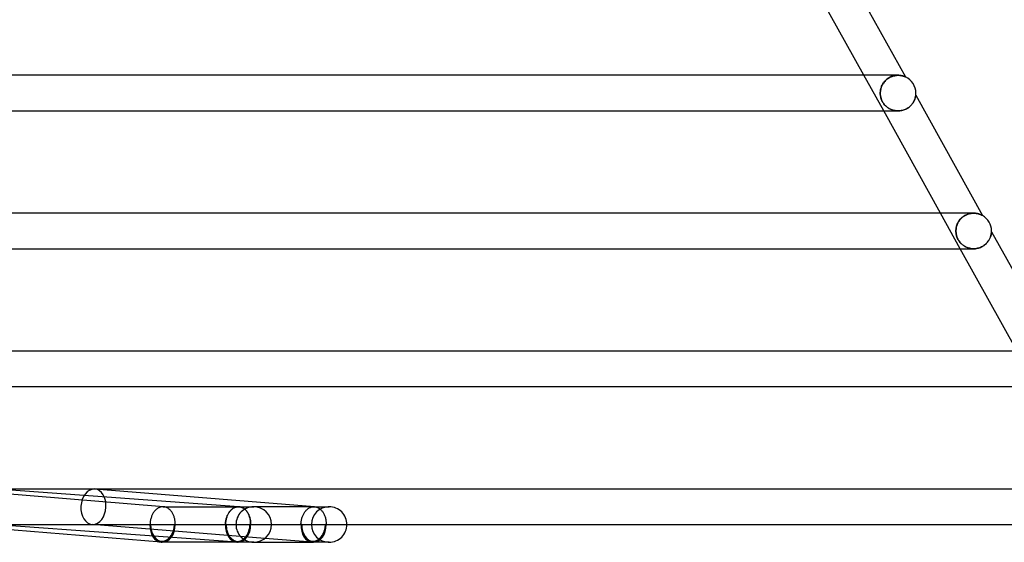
# Model space of a CAD drawing. Header units: millimetres. Extents: x -485 to 485, y -2 to 310.
# Tile 78 of 82: x 313 to 423, y -2 to 57. Entities that reach past the tile are written whole.
import ezdxf

# ---------------------------------------------------------------- set-up
doc = ezdxf.new("R2010")
doc.units = ezdxf.units.MM
doc.layers.add('HIDDEN', color=7, linetype='Continuous')
doc.layers.add('THICK', color=7, linetype='Continuous')

msp = doc.modelspace()

# ---------------------------------------------------------------- linework, layer by layer
at = {"layer": 'HIDDEN'}
for p, q in [((409.88, 46.5), (407.66, 50.5)), ((409.93, 49.74), (410, 49.83)), ((410.07, 49.9), (409.99, 49.82)), ((410, 49.83), (410.08, 49.91)), ((410.15, 49.98), (410.07, 49.9)), ((410.08, 49.91), (410.16, 49.99)), ((410.24, 50.06), (410.15, 49.98)), ((410.16, 49.99), (410.24, 50.06)), ((410.24, 50.06), (410.33, 50.13)), ((410.33, 50.13), (410.24, 50.06)), ((410.33, 50.13), (410.43, 50.19)), ((410.43, 50.19), (410.33, 50.13)), ((410.43, 50.19), (410.52, 50.25)), ((410.52, 50.25), (410.43, 50.19)), ((410.52, 50.25), (410.62, 50.3)), ((410.62, 50.3), (410.52, 50.25)), ((410.72, 50.35), (410.62, 50.3)), ((410.62, 50.3), (410.72, 50.34)), ((410.72, 50.34), (410.82, 50.38)), ((410.83, 50.38), (410.72, 50.35)), ((410.82, 50.38), (410.92, 50.42)), ((410.93, 50.42), (410.83, 50.38)), ((410.92, 50.42), (411.02, 50.44)), ((411.03, 50.44), (410.93, 50.42)), ((411.02, 50.44), (411.12, 50.46)), ((411.13, 50.47), (411.03, 50.44)), ((411.12, 50.46), (411.22, 50.48)), ((411.22, 50.48), (411.13, 50.47)), ((411.22, 50.48), (411.31, 50.49)), ((411.32, 50.49), (411.22, 50.48)), ((411.31, 50.49), (411.41, 50.5)), ((411.41, 50.5), (411.32, 50.49)), ((411.41, 50.5), (411.5, 50.5)), ((411.5, 50.5), (411.41, 50.5)), ((411.5, 50.5), (411.49, 50.5)), ((411.59, 50.5), (411.5, 50.5)), ((411.68, 50.49), (411.59, 50.5)), ((411.76, 50.48), (411.68, 50.49)), ((411.84, 50.47), (411.76, 50.48)), ((411.91, 50.46), (411.84, 50.47)), ((411.98, 50.44), (411.91, 50.46)), ((412.04, 50.43), (411.98, 50.44)), ((412.1, 50.41), (412.04, 50.43)), ((412.15, 50.39), (412.1, 50.41)), ((412.2, 50.37), (412.15, 50.39)), ((412.24, 50.36), (412.2, 50.37)), ((412.27, 50.35), (412.24, 50.36)), ((412.3, 50.33), (412.27, 50.35)), ((412.32, 50.33), (412.3, 50.33)), ((412.33, 50.32), (412.32, 50.33)), ((412.33, 50.32), (412.33, 50.32)), ((409.51, 48.71), (409.5, 48.61)), ((409.52, 48.82), (409.51, 48.71)), ((409.51, 48.69), (409.52, 48.79)), ((409.54, 48.93), (409.52, 48.82)), ((409.52, 48.79), (409.53, 48.89)), ((409.53, 48.89), (409.56, 48.99)), ((409.57, 49.03), (409.54, 48.93)), ((409.56, 48.99), (409.58, 49.08)), ((409.6, 49.14), (409.57, 49.03)), ((409.58, 49.08), (409.62, 49.18)), ((409.64, 49.24), (409.6, 49.14)), ((409.62, 49.18), (409.65, 49.28)), ((409.68, 49.34), (409.64, 49.24)), ((409.65, 49.28), (409.7, 49.38)), ((409.73, 49.44), (409.68, 49.34)), ((409.7, 49.38), (409.75, 49.47)), ((409.79, 49.54), (409.73, 49.44)), ((409.75, 49.47), (409.8, 49.56)), ((409.85, 49.63), (409.79, 49.54)), ((409.8, 49.56), (409.86, 49.65)), ((409.92, 49.73), (409.85, 49.63)), ((409.86, 49.65), (409.93, 49.74)), ((409.99, 49.82), (409.92, 49.73)), ((409.5, 48.6), (409.51, 48.69)), ((409.5, 48.61), (409.5, 48.5)), ((409.5, 48.5), (409.5, 48.6)), ((409.5, 48.39), (409.5, 48.5)), ((409.5, 48.5), (409.5, 48.34)), ((409.51, 48.28), (409.5, 48.39)), ((409.5, 48.34), (409.52, 48.19)), ((409.52, 48.18), (409.51, 48.28)), ((409.52, 48.19), (409.55, 48.04)), ((409.54, 48.07), (409.52, 48.18)), ((409.57, 47.96), (409.54, 48.07)), ((409.55, 48.04), (409.59, 47.89)), ((409.6, 47.86), (409.57, 47.96)), ((409.59, 47.89), (409.65, 47.74)), ((409.64, 47.76), (409.6, 47.86)), ((409.68, 47.66), (409.64, 47.76)), ((409.65, 47.74), (409.71, 47.6)), ((409.73, 47.56), (409.68, 47.66)), ((413.28, 47.59), (413.32, 47.67)), ((413.32, 47.67), (413.35, 47.74)), ((413.35, 47.74), (413.37, 47.8)), ((413.37, 47.8), (413.4, 47.87)), ((413.4, 47.87), (413.42, 47.93)), ((413.42, 47.93), (413.43, 47.99)), ((413.43, 47.99), (413.45, 48.04)), ((413.45, 48.04), (413.46, 48.09)), ((413.46, 48.09), (413.47, 48.14)), ((413.47, 48.17), (413.48, 48.21)), ((413.47, 48.14), (413.47, 48.17)), ((413.48, 48.24), (413.48, 48.25)), ((413.48, 48.23), (413.48, 48.24)), ((413.48, 48.21), (413.48, 48.23)), ((409.71, 47.6), (409.79, 47.46)), ((409.79, 47.46), (409.73, 47.56)), ((409.85, 47.37), (409.79, 47.46)), ((409.79, 47.46), (409.88, 47.32)), ((409.91, 47.28), (409.85, 47.37)), ((409.88, 47.32), (409.98, 47.2)), ((409.98, 47.2), (409.91, 47.28)), ((410.05, 47.12), (409.98, 47.2)), ((409.98, 47.2), (410.07, 47.1)), ((410.13, 47.04), (410.05, 47.12)), ((410.07, 47.1), (410.15, 47.02)), ((410.2, 46.98), (410.13, 47.04)), ((410.15, 47.02), (410.22, 46.96)), ((410.28, 46.91), (410.2, 46.98)), ((410.22, 46.96), (410.3, 46.9)), ((410.36, 46.85), (410.28, 46.91)), ((410.3, 46.9), (410.38, 46.84)), ((410.45, 46.8), (410.36, 46.85)), ((410.38, 46.84), (410.47, 46.78)), ((410.54, 46.74), (410.45, 46.8)), ((410.47, 46.78), (410.56, 46.73)), ((410.63, 46.7), (410.54, 46.74)), ((410.56, 46.73), (410.65, 46.69)), ((410.73, 46.65), (410.63, 46.7)), ((410.65, 46.69), (410.75, 46.65)), ((410.83, 46.61), (410.73, 46.65)), ((410.75, 46.65), (410.85, 46.61)), ((410.93, 46.58), (410.83, 46.61)), ((410.85, 46.61), (410.95, 46.58)), ((411.04, 46.55), (410.93, 46.58)), ((410.95, 46.58), (411.05, 46.55)), ((411.15, 46.53), (411.04, 46.55)), ((411.05, 46.55), (411.16, 46.53)), ((411.26, 46.51), (411.15, 46.53)), ((411.16, 46.53), (411.27, 46.51)), ((411.37, 46.5), (411.26, 46.51)), ((411.27, 46.51), (411.38, 46.5)), ((411.49, 46.5), (411.37, 46.5)), ((411.38, 46.5), (411.49, 46.5)), ((411.49, 46.5), (411.6, 46.5)), ((411.5, 46.5), (411.5, 46.5)), ((411.6, 46.5), (411.71, 46.51)), ((411.71, 46.51), (411.82, 46.53)), ((411.82, 46.53), (411.93, 46.55)), ((411.93, 46.55), (412.04, 46.58)), ((412.04, 46.58), (412.15, 46.61)), ((412.15, 46.61), (412.25, 46.65)), ((412.25, 46.65), (412.36, 46.7)), ((412.36, 46.7), (412.46, 46.75)), ((412.46, 46.75), (412.55, 46.8)), ((412.55, 46.8), (412.64, 46.86)), ((412.64, 46.86), (412.73, 46.93)), ((412.73, 46.93), (412.81, 47)), ((412.81, 47), (412.89, 47.07)), ((412.89, 47.07), (412.96, 47.14)), ((412.96, 47.14), (413.03, 47.21)), ((413.03, 47.21), (413.09, 47.29)), ((413.09, 47.29), (413.14, 47.37)), ((413.14, 47.37), (413.19, 47.44)), ((413.19, 47.44), (413.24, 47.52)), ((413.24, 47.52), (413.28, 47.59)), ((418.49, 31), (416.27, 35)), ((418.54, 34.37), (418.46, 34.29)), ((418.48, 34.31), (418.56, 34.39)), ((418.62, 34.45), (418.54, 34.37)), ((418.56, 34.39), (418.64, 34.47)), ((418.71, 34.53), (418.62, 34.45)), ((418.64, 34.47), (418.72, 34.54)), ((418.8, 34.6), (418.71, 34.53)), ((418.72, 34.54), (418.81, 34.61)), ((418.89, 34.67), (418.8, 34.6)), ((418.81, 34.61), (418.9, 34.68)), ((418.99, 34.73), (418.89, 34.67)), ((418.9, 34.68), (419, 34.73)), ((419.09, 34.78), (418.99, 34.73)), ((419, 34.73), (419.1, 34.79)), ((419.19, 34.83), (419.09, 34.78)), ((419.1, 34.79), (419.2, 34.83)), ((419.3, 34.87), (419.19, 34.83)), ((419.2, 34.83), (419.3, 34.88)), ((419.3, 34.88), (419.4, 34.91)), ((419.4, 34.91), (419.3, 34.87)), ((419.4, 34.91), (419.5, 34.94)), ((419.5, 34.94), (419.4, 34.91)), ((419.5, 34.94), (419.61, 34.96)), ((419.61, 34.96), (419.5, 34.94)), ((419.61, 34.96), (419.71, 34.98)), ((419.71, 34.98), (419.61, 34.96)), ((419.71, 34.98), (419.81, 34.99)), ((419.81, 34.99), (419.71, 34.98)), ((419.81, 34.99), (419.9, 35)), ((419.91, 35), (419.81, 34.99)), ((419.9, 35), (420, 35)), ((420, 35), (419.91, 35)), ((420.1, 35), (420, 35)), ((420, 35), (420, 35)), ((420.19, 34.99), (420.1, 35)), ((420.27, 34.98), (420.19, 34.99)), ((420.36, 34.97), (420.27, 34.98)), ((420.43, 34.95), (420.36, 34.97)), ((420.51, 34.93), (420.43, 34.95)), ((420.58, 34.91), (420.51, 34.93)), ((420.64, 34.89), (420.58, 34.91)), ((420.7, 34.87), (420.64, 34.89)), ((420.76, 34.85), (420.7, 34.87)), ((420.81, 34.83), (420.76, 34.85)), ((420.85, 34.81), (420.81, 34.83)), ((420.89, 34.79), (420.85, 34.81)), ((420.92, 34.77), (420.89, 34.79)), ((420.95, 34.76), (420.92, 34.77)), ((420.97, 34.75), (420.95, 34.76)), ((420.98, 34.74), (420.97, 34.75)), ((420.99, 34.74), (420.98, 34.74)), ((420.99, 34.74), (420.99, 34.74)), ((418.02, 33.3), (418.01, 33.2)), ((418.01, 33.19), (418.02, 33.28)), ((418.04, 33.41), (418.02, 33.3)), ((418.02, 33.28), (418.03, 33.38)), ((418.03, 33.38), (418.05, 33.47)), ((418.06, 33.51), (418.04, 33.41)), ((418.05, 33.47), (418.08, 33.57)), ((418.09, 33.61), (418.06, 33.51)), ((418.08, 33.57), (418.11, 33.66)), ((418.13, 33.71), (418.09, 33.61)), ((418.11, 33.66), (418.15, 33.76)), ((418.17, 33.81), (418.13, 33.71)), ((418.15, 33.76), (418.19, 33.86)), ((418.22, 33.91), (418.17, 33.81)), ((418.19, 33.86), (418.24, 33.95)), ((418.27, 34.01), (418.22, 33.91)), ((418.24, 33.95), (418.29, 34.04)), ((418.33, 34.1), (418.27, 34.01)), ((418.29, 34.04), (418.35, 34.13)), ((418.39, 34.2), (418.33, 34.1)), ((418.35, 34.13), (418.41, 34.22)), ((418.46, 34.29), (418.39, 34.2)), ((418.41, 34.22), (418.48, 34.31)), ((418.01, 33.2), (418, 33.1)), ((418, 33.09), (418.01, 33.19)), ((418, 33.1), (418, 33)), ((418, 33), (418, 33.09)), ((418, 32.9), (418, 33)), ((418, 33), (418, 32.9)), ((418.01, 32.81), (418, 32.9)), ((418, 32.9), (418.01, 32.81)), ((418.02, 32.72), (418.01, 32.81)), ((418.01, 32.81), (418.02, 32.72)), ((418.03, 32.62), (418.02, 32.72)), ((418.02, 32.72), (418.03, 32.63)), ((418.03, 32.63), (418.05, 32.54)), ((418.06, 32.53), (418.03, 32.62)), ((418.05, 32.54), (418.08, 32.45)), ((418.08, 32.43), (418.06, 32.53)), ((418.08, 32.45), (418.1, 32.36)), ((418.11, 32.34), (418.08, 32.43)), ((418.1, 32.36), (418.14, 32.27)), ((418.15, 32.24), (418.11, 32.34)), ((418.14, 32.27), (418.18, 32.18)), ((418.19, 32.15), (418.15, 32.24)), ((418.18, 32.18), (418.22, 32.09)), ((418.24, 32.06), (418.19, 32.15)), ((421.77, 32.08), (421.81, 32.16)), ((421.81, 32.16), (421.85, 32.24)), ((421.85, 32.24), (421.88, 32.32)), ((421.88, 32.32), (421.9, 32.39)), ((421.9, 32.39), (421.93, 32.46)), ((421.93, 32.46), (421.94, 32.53)), ((421.94, 32.53), (421.96, 32.6)), ((421.96, 32.6), (421.97, 32.66)), ((421.97, 32.66), (421.98, 32.71)), ((421.98, 32.71), (421.99, 32.76)), ((421.99, 32.85), (422, 32.88)), ((421.99, 32.81), (421.99, 32.85)), ((421.99, 32.76), (421.99, 32.81)), ((422, 32.9), (422, 32.92)), ((422, 32.92), (422, 32.92)), ((422, 32.88), (422, 32.9)), ((418.22, 32.09), (418.26, 32)), ((418.29, 31.97), (418.24, 32.06)), ((418.26, 32), (418.32, 31.92)), ((418.34, 31.88), (418.29, 31.97)), ((418.32, 31.92), (418.37, 31.84)), ((418.4, 31.8), (418.34, 31.88)), ((418.37, 31.84), (418.43, 31.76)), ((418.46, 31.72), (418.4, 31.8)), ((418.43, 31.76), (418.49, 31.68)), ((418.53, 31.65), (418.46, 31.72)), ((418.49, 31.68), (418.56, 31.61)), ((418.59, 31.58), (418.53, 31.65)), ((418.56, 31.61), (418.62, 31.55)), ((418.66, 31.51), (418.59, 31.58)), ((418.62, 31.55), (418.69, 31.49)), ((418.74, 31.45), (418.66, 31.51)), ((418.69, 31.49), (418.76, 31.43)), ((418.81, 31.39), (418.74, 31.45)), ((418.76, 31.43), (418.84, 31.37)), ((418.9, 31.33), (418.81, 31.39)), ((418.84, 31.37), (418.91, 31.32)), ((418.98, 31.28), (418.9, 31.33)), ((418.91, 31.32), (419, 31.27)), ((419.07, 31.23), (418.98, 31.28)), ((419, 31.27), (419.08, 31.22)), ((419.16, 31.18), (419.07, 31.23)), ((419.08, 31.22), (419.17, 31.18)), ((419.26, 31.14), (419.16, 31.18)), ((419.17, 31.18), (419.26, 31.14)), ((419.36, 31.1), (419.26, 31.14)), ((419.26, 31.14), (419.36, 31.1)), ((419.46, 31.07), (419.36, 31.1)), ((419.36, 31.1), (419.46, 31.07)), ((419.56, 31.05), (419.46, 31.07)), ((419.46, 31.07), (419.56, 31.05)), ((419.67, 31.03), (419.56, 31.05)), ((419.56, 31.05), (419.66, 31.03)), ((419.66, 31.03), (419.77, 31.01)), ((419.77, 31.01), (419.67, 31.03)), ((419.88, 31), (419.77, 31.01)), ((419.77, 31.01), (419.88, 31)), ((419.99, 31), (419.88, 31)), ((419.88, 31), (419.99, 31)), ((419.99, 31), (420.1, 31)), ((420.1, 31), (420.21, 31.01)), ((420.21, 31.01), (420.32, 31.03)), ((420.32, 31.03), (420.44, 31.05)), ((420.44, 31.05), (420.55, 31.08)), ((420.55, 31.08), (420.66, 31.11)), ((420.66, 31.11), (420.77, 31.16)), ((420.77, 31.16), (420.87, 31.2)), ((420.87, 31.2), (420.98, 31.26)), ((420.98, 31.26), (421.08, 31.32)), ((421.08, 31.32), (421.17, 31.38)), ((421.17, 31.38), (421.26, 31.45)), ((421.26, 31.45), (421.34, 31.52)), ((421.34, 31.52), (421.42, 31.6)), ((421.42, 31.6), (421.49, 31.68)), ((421.49, 31.68), (421.56, 31.75)), ((421.56, 31.75), (421.62, 31.84)), ((421.62, 31.84), (421.68, 31.92)), ((421.68, 31.92), (421.73, 32)), ((421.73, 32), (421.77, 32.08)), ((345.9, 2), (321.19, 3.99)), ((328.86, 2), (328.85, 2)), ((328.87, 2), (328.86, 2)), ((328.88, 2), (328.87, 2)), ((328.9, 2), (328.88, 2)), ((328.93, 2), (328.89, 2)), ((328.91, 2), (328.9, 2)), ((328.92, 2), (328.91, 2)), ((328.99, 1.99), (328.92, 2)), ((329.05, 1.98), (328.99, 1.99)), ((329.12, 1.96), (329.05, 1.98)), ((329.18, 1.94), (329.12, 1.96)), ((329.24, 1.92), (329.18, 1.94)), ((329.3, 1.89), (329.24, 1.92)), ((329.36, 1.86), (329.3, 1.89)), ((329.42, 1.82), (329.36, 1.86)), ((329.48, 1.78), (329.42, 1.82)), ((329.54, 1.74), (329.48, 1.78)), ((329.59, 1.69), (329.54, 1.74)), ((329.64, 1.64), (329.59, 1.69)), ((329.69, 1.59), (329.64, 1.64)), ((329.74, 1.53), (329.69, 1.59)), ((329.79, 1.47), (329.74, 1.53)), ((329.84, 1.41), (329.79, 1.47)), ((329.88, 1.34), (329.84, 1.41)), ((329.92, 1.27), (329.88, 1.34)), ((329.96, 1.2), (329.92, 1.27)), ((330, 1.12), (329.96, 1.2)), ((330.03, 1.05), (330, 1.12)), ((336.15, 1.13), (336.11, 1.05)), ((336.12, 1.08), (336.16, 1.16)), ((336.18, 1.21), (336.15, 1.13)), ((336.16, 1.16), (336.2, 1.24)), ((336.23, 1.28), (336.18, 1.21)), ((336.2, 1.24), (336.24, 1.31)), ((336.27, 1.35), (336.23, 1.28)), ((336.24, 1.31), (336.29, 1.38)), ((336.32, 1.41), (336.27, 1.35)), ((336.29, 1.38), (336.34, 1.45)), ((336.37, 1.48), (336.32, 1.41)), ((336.34, 1.45), (336.39, 1.51)), ((336.42, 1.54), (336.37, 1.48)), ((336.39, 1.51), (336.44, 1.57)), ((336.47, 1.6), (336.42, 1.54)), ((336.44, 1.57), (336.5, 1.63)), ((336.52, 1.65), (336.47, 1.6)), ((336.5, 1.63), (336.55, 1.68)), ((336.58, 1.7), (336.52, 1.65)), ((336.55, 1.68), (336.61, 1.73)), ((336.63, 1.75), (336.58, 1.7)), ((336.61, 1.73), (336.67, 1.78)), ((336.69, 1.79), (336.63, 1.75)), ((336.67, 1.78), (336.73, 1.82)), ((336.75, 1.83), (336.69, 1.79)), ((336.73, 1.82), (336.8, 1.86)), ((336.81, 1.86), (336.75, 1.83)), ((336.8, 1.86), (336.86, 1.89)), ((336.88, 1.9), (336.81, 1.86)), ((336.86, 1.89), (336.93, 1.92)), ((336.94, 1.92), (336.88, 1.9)), ((336.93, 1.92), (336.99, 1.94)), ((337, 1.95), (336.94, 1.92)), ((336.99, 1.94), (337.06, 1.96)), ((337.07, 1.97), (337, 1.95)), ((337.06, 1.96), (337.12, 1.98)), ((337.13, 1.98), (337.07, 1.97)), ((337.12, 1.98), (337.19, 1.99)), ((337.2, 1.99), (337.13, 1.98)), ((337.19, 1.99), (337.26, 2)), ((337.26, 2), (337.2, 1.99)), ((337.26, 2), (337.33, 2)), ((337.33, 2), (337.26, 2)), ((337.33, 2), (337.34, 2)), ((337.34, 2), (337.33, 2)), ((337.34, 2), (337.35, 2)), ((337.35, 2), (337.34, 2)), ((337.35, 2), (337.36, 2)), ((337.36, 2), (337.35, 2)), ((337.36, 2), (337.38, 2)), ((337.37, 2), (337.36, 2)), ((337.4, 2), (337.36, 2)), ((337.39, 2), (337.37, 2)), ((337.38, 2), (337.39, 2)), ((337.39, 2), (337.4, 2)), ((337.4, 2), (337.39, 2)), ((337.4, 2), (337.46, 1.99)), ((337.47, 1.99), (337.4, 2)), ((337.46, 1.99), (337.53, 1.98)), ((337.54, 1.98), (337.47, 1.99)), ((337.53, 1.98), (337.59, 1.96)), ((337.6, 1.96), (337.54, 1.98)), ((337.59, 1.96), (337.66, 1.94)), ((337.67, 1.94), (337.6, 1.96)), ((337.66, 1.94), (337.72, 1.92)), ((337.74, 1.91), (337.67, 1.94)), ((337.72, 1.92), (337.78, 1.89)), ((337.8, 1.88), (337.74, 1.91)), ((337.78, 1.89), (337.84, 1.86)), ((337.87, 1.85), (337.8, 1.88)), ((337.84, 1.86), (337.9, 1.83)), ((337.93, 1.81), (337.87, 1.85)), ((337.9, 1.83), (337.96, 1.79)), ((337.99, 1.76), (337.93, 1.81)), ((337.96, 1.79), (338.02, 1.74)), ((338.05, 1.71), (337.99, 1.76)), ((338.02, 1.74), (338.07, 1.7)), ((338.11, 1.66), (338.05, 1.71)), ((338.07, 1.7), (338.12, 1.65)), ((338.16, 1.6), (338.11, 1.66)), ((338.12, 1.65), (338.18, 1.59)), ((338.22, 1.54), (338.16, 1.6)), ((338.18, 1.59), (338.23, 1.53)), ((338.27, 1.48), (338.22, 1.54)), ((338.23, 1.53), (338.27, 1.47)), ((338.32, 1.41), (338.27, 1.48)), ((338.27, 1.47), (338.32, 1.41)), ((338.32, 1.41), (338.36, 1.34)), ((338.36, 1.34), (338.32, 1.41)), ((338.36, 1.34), (338.4, 1.27)), ((338.41, 1.27), (338.36, 1.34)), ((338.4, 1.27), (338.44, 1.2)), ((338.45, 1.19), (338.41, 1.27)), ((338.44, 1.2), (338.48, 1.13)), ((338.49, 1.11), (338.45, 1.19)), ((338.48, 1.13), (338.51, 1.05)), ((338.52, 1.03), (338.49, 1.11)), ((339.05, 2), (338.93, 2)), ((345.82, 2), (339.05, 2)), ((344.59, 1.05), (344.63, 1.13)), ((344.63, 1.13), (344.67, 1.21)), ((344.67, 1.21), (344.71, 1.28)), ((344.71, 1.28), (344.76, 1.35)), ((344.76, 1.35), (344.8, 1.41)), ((344.8, 1.41), (344.85, 1.48)), ((344.85, 1.48), (344.9, 1.54)), ((344.9, 1.54), (344.95, 1.6)), ((344.95, 1.6), (345.01, 1.65)), ((345.01, 1.65), (345.06, 1.7)), ((345.06, 1.7), (345.12, 1.75)), ((345.12, 1.75), (345.18, 1.79)), ((345.18, 1.79), (345.24, 1.83)), ((345.24, 1.83), (345.3, 1.87)), ((345.3, 1.87), (345.36, 1.9)), ((345.36, 1.9), (345.43, 1.92)), ((345.43, 1.92), (345.49, 1.95)), ((345.49, 1.95), (345.55, 1.97)), ((345.55, 1.97), (345.62, 1.98)), ((345.62, 1.98), (345.68, 1.99)), ((345.68, 1.99), (345.75, 2)), ((345.75, 2), (345.82, 2)), ((345.82, 2), (345.83, 2)), ((345.82, 2), (347.53, 2)), ((345.83, 2), (345.84, 2)), ((345.84, 2), (345.86, 2)), ((345.86, 2), (345.87, 2)), ((345.87, 2), (345.88, 2)), ((345.88, 2), (345.9, 2)), ((345.9, 2), (345.97, 1.99)), ((345.97, 1.99), (346.03, 1.98)), ((346.03, 1.98), (346.1, 1.96)), ((346.1, 1.96), (346.17, 1.94)), ((346.17, 1.94), (346.23, 1.91)), ((346.23, 1.91), (346.3, 1.88)), ((346.3, 1.88), (346.36, 1.84)), ((346.36, 1.84), (346.43, 1.8)), ((346.43, 1.8), (346.49, 1.76)), ((346.49, 1.76), (346.55, 1.71)), ((346.55, 1.71), (346.6, 1.66)), ((346.6, 1.66), (346.66, 1.6)), ((346.66, 1.6), (346.71, 1.54)), ((346.71, 1.54), (346.76, 1.48)), ((346.76, 1.48), (346.81, 1.41)), ((346.81, 1.41), (346.86, 1.34)), ((346.86, 1.34), (346.9, 1.26)), ((346.9, 1.26), (346.94, 1.19)), ((346.94, 1.19), (346.98, 1.11)), ((347.53, 2), (347.42, 2)), ((337.15, -1.99), (309.64, 0)), ((309.79, 0), (327.39, 0)), ((340.29, -1.56), (320.87, 0.01)), ((327.46, 0), (330.15, 0)), ((330.06, 0.97), (330.03, 1.05)), ((330.09, 0.89), (330.06, 0.97)), ((330.11, 0.8), (330.09, 0.89)), ((330.14, 0.72), (330.11, 0.8)), ((330.16, 0.63), (330.14, 0.72)), ((330.18, 0.54), (330.16, 0.63)), ((330.19, 0.46), (330.18, 0.54)), ((330.2, 0.37), (330.19, 0.46)), ((330.21, 0.27), (330.2, 0.37)), ((330.22, 0.18), (330.21, 0.27)), ((330.22, 0.09), (330.22, 0.18)), ((330.22, 0), (330.22, 0.09)), ((330.22, 0), (335.88, 0)), ((335.88, 0.1), (335.89, 0.19)), ((335.89, 0.18), (335.88, 0.09)), ((335.88, 0), (335.88, 0.1)), ((335.88, 0.09), (335.88, 0)), ((335.89, 0.29), (335.91, 0.38)), ((335.91, 0.37), (335.89, 0.28)), ((335.89, 0.19), (335.89, 0.29)), ((335.89, 0.28), (335.89, 0.18)), ((335.91, 0.38), (335.92, 0.47)), ((335.92, 0.46), (335.91, 0.37)), ((335.92, 0.47), (335.94, 0.56)), ((335.94, 0.55), (335.92, 0.46)), ((335.94, 0.56), (335.96, 0.65)), ((335.96, 0.64), (335.94, 0.55)), ((335.95, 0), (338.63, 0)), ((335.96, 0.65), (335.99, 0.74)), ((335.99, 0.72), (335.96, 0.64)), ((335.99, 0.74), (336.02, 0.83)), ((336.01, 0.81), (335.99, 0.72)), ((336.04, 0.89), (336.01, 0.81)), ((336.02, 0.83), (336.05, 0.92)), ((336.07, 0.97), (336.04, 0.89)), ((336.05, 0.92), (336.08, 1)), ((336.11, 1.05), (336.07, 0.97)), ((336.08, 1), (336.12, 1.08)), ((338.51, 1.05), (338.55, 0.97)), ((338.55, 0.94), (338.52, 1.03)), ((338.55, 0.97), (338.57, 0.89)), ((338.58, 0.85), (338.55, 0.94)), ((338.57, 0.89), (338.6, 0.81)), ((338.61, 0.76), (338.58, 0.85)), ((338.6, 0.81), (338.62, 0.72)), ((338.63, 0.67), (338.61, 0.76)), ((338.62, 0.72), (338.64, 0.63)), ((338.65, 0.58), (338.63, 0.67)), ((338.64, 0.63), (338.66, 0.55)), ((338.67, 0.49), (338.65, 0.58)), ((338.66, 0.55), (338.68, 0.46)), ((338.68, 0.39), (338.67, 0.49)), ((338.68, 0.46), (338.69, 0.37)), ((338.69, 0.29), (338.68, 0.39)), ((338.69, 0.37), (338.7, 0.28)), ((338.7, 0.2), (338.69, 0.29)), ((338.7, 0.28), (338.7, 0.18)), ((338.7, 0.1), (338.7, 0.2)), ((338.7, 0.18), (338.7, 0.09)), ((338.7, 0), (338.7, 0.1)), ((338.7, 0.09), (338.7, 0)), ((338.7, 0), (341.05, 0)), ((344.36, 0.09), (344.37, 0.18)), ((344.36, 0), (344.36, 0.09)), ((344.37, 0.18), (344.38, 0.28)), ((344.38, 0.28), (344.39, 0.37)), ((344.39, 0.37), (344.41, 0.46)), ((344.41, 0.46), (344.43, 0.55)), ((344.43, 0.55), (344.45, 0.64)), ((344.45, 0.64), (344.47, 0.72)), ((344.47, 0.72), (344.5, 0.81)), ((344.5, 0.81), (344.53, 0.89)), ((344.53, 0.89), (344.56, 0.97)), ((344.56, 0.97), (344.59, 1.05)), ((346.98, 1.11), (347.01, 1.02)), ((347.01, 1.02), (347.04, 0.94)), ((347.04, 0.94), (347.07, 0.85)), ((347.07, 0.85), (347.1, 0.76)), ((347.1, 0.76), (347.12, 0.67)), ((347.12, 0.67), (347.14, 0.58)), ((347.14, 0.58), (347.16, 0.48)), ((347.16, 0.48), (347.17, 0.39)), ((347.17, 0.39), (347.18, 0.29)), ((347.18, 0.29), (347.19, 0.2)), ((347.19, 0.2), (347.19, 0.1)), ((347.19, 0.1), (347.19, 0)), ((327.39, 0), (327.46, 0)), ((330.15, 0), (330.22, 0)), ((335.88, 0), (335.95, 0)), ((335.95, 0), (335.88, 0)), ((338.63, 0), (338.7, 0)), ((338.7, 0), (338.63, 0)), ((344.43, 0), (344.36, 0)), ((347.19, 0), (347.12, 0)), ((338.93, -2), (339.05, -2)), ((347.42, -2), (347.53, -2))]:
    msp.add_line(p, q, dxfattribs=at)
for centre, radius, start, end in [((339.05, 0), 2, 89.9998, 180), ((347.53, 0), 2, 90.0004, 180), ((347.53, 0), 2, 0, 90.0004), ((339.05, 0), 2, 180, 270.0002), ((347.53, 0), 2, 180, 269.9996), ((328.8, 0), 1.9, 265.3808, 270.0001), ((337.29, 0), 1.9, 265.8537, 270.0004), ((345.78, 0), 1.9, 265.3814, 269.9997)]:
    msp.add_arc(centre, radius, start, end, dxfattribs=at)
for centre, major_axis, ratio, start_param, end_param in [((321.03, 2), (0.16, 1.99), 0.705955, 0.056988, 3.141483), ((321.03, 2), (0.16, 1.99), 0.705955, -3.084605, -0.000109), ((321.03, 2), (0.16, 1.99), 0.705955, -0.000109, 0.056988), ((321.03, 2), (0.16, 1.99), 0.705955, 3.141483, 3.198581), ((328.8, 0), (0, -1.9), 0.707107, -1.570796, 0), ((328.8, 0), (-0.16, -1.99), 0.705955, 0.056988, 1.627784), ((328.8, 0), (0, -2), 0.707107, 0, 1.570796), ((337.29, 0), (0.14, 1.9), 0.706179, 1.621966, 3.141628), ((337.29, 0), (0, -2), 0.707107, 0, 1.570796), ((345.78, 0), (0, -2), 0.707107, -1.570796, -0.057083), ((345.78, 0), (0, -1.9), 0.707107, 0, 1.570796), ((328.8, 0), (-0.15, -1.89), 0.705955, -1.513808, 0.000027), ((328.8, 0), (-0.15, -1.89), 0.705955, 0.000027, 1.627784), ((328.8, 0), (0, -1.9), 0.707107, 0, 1.570796), ((337.29, 0), (-0.14, -1.99), 0.706179, -1.519626, -0.000117), ((337.29, 0), (-0.14, -1.99), 0.706179, -1.519626, -0.000117), ((337.29, 0), (0, -2), 0.707107, -1.570796, 0), ((337.29, 0), (0.14, 1.9), 0.706179, 1.621966, 3.141628), ((337.29, 0), (0, 1.9), 0.707107, 1.570796, 3.141593), ((337.29, 0), (0, 1.9), 0.707107, 1.570796, 3.141593), ((337.29, 0), (0.14, 1.9), 0.706179, -3.141558, -1.519626), ((337.29, 0), (0.14, 1.9), 0.706179, -3.141558, -1.519626), ((337.29, 0), (-0.14, -1.99), 0.706179, 0.05117, 1.621966), ((337.29, 0), (0, -2), 0.707107, 0, 1.570796), ((337.29, 0), (0, 1.9), 0.707107, 3.141593, 4.712389), ((337.29, 0), (0, 1.9), 0.707107, -3.141593, -1.570796), ((345.78, 0), (-0.16, -1.99), 0.705955, -1.513808, -0.000109), ((345.78, 0), (-0.15, -1.89), 0.705955, -1.513808, 0.000027), ((345.78, 0), (0, -1.9), 0.707107, -1.570796, 0), ((345.78, 0), (-0.15, -1.89), 0.705955, 0.000027, 1.627784), ((337.29, 0), (-0.14, -1.99), 0.706179, -0.000117, 0.05117)]:
    msp.add_ellipse(centre, major_axis=major_axis, ratio=ratio, start_param=start_param, end_param=end_param, dxfattribs=at)
at = {"layer": 'THICK'}
for p, q in [((404.96, 63.59), (412.33, 50.32)), ((407.66, 50.5), (401.27, 62)), ((411.5, 50.5), (292.02, 50.5)), ((411.5, 50.5), (411.59, 50.5)), ((411.59, 50.5), (411.68, 50.49)), ((411.68, 50.49), (411.77, 50.48)), ((411.77, 50.48), (411.85, 50.47)), ((411.85, 50.47), (411.93, 50.45)), ((411.93, 50.45), (412, 50.44)), ((412, 50.44), (412.06, 50.42)), ((412.06, 50.42), (412.12, 50.4)), ((412.12, 50.4), (412.18, 50.38)), ((412.18, 50.38), (412.22, 50.36)), ((412.22, 50.36), (412.26, 50.35)), ((412.26, 50.35), (412.29, 50.34)), ((412.29, 50.34), (412.31, 50.33)), ((412.31, 50.33), (412.33, 50.32)), ((412.33, 50.32), (412.33, 50.32)), ((413.3, 47.64), (413.27, 47.57)), ((413.34, 47.72), (413.3, 47.64)), ((413.37, 47.79), (413.34, 47.72)), ((413.39, 47.85), (413.37, 47.79)), ((413.41, 47.92), (413.39, 47.85)), ((413.43, 47.98), (413.41, 47.92)), ((413.44, 48.03), (413.43, 47.98)), ((413.46, 48.08), (413.44, 48.03)), ((413.47, 48.16), (413.46, 48.12)), ((413.46, 48.12), (413.46, 48.08)), ((413.48, 48.19), (413.47, 48.16)), ((413.48, 48.25), (420.99, 34.74)), ((413.48, 48.25), (413.48, 48.24)), ((413.48, 48.24), (413.48, 48.23)), ((413.48, 48.23), (413.48, 48.22)), ((413.48, 48.22), (413.48, 48.19)), ((293.59, 46.5), (411.5, 46.5)), ((416.27, 35), (409.88, 46.5)), ((411.6, 46.5), (411.49, 46.5)), ((411.72, 46.51), (411.6, 46.5)), ((411.84, 46.53), (411.72, 46.51)), ((411.95, 46.55), (411.84, 46.53)), ((412.07, 46.58), (411.95, 46.55)), ((412.18, 46.62), (412.07, 46.58)), ((412.29, 46.66), (412.18, 46.62)), ((412.4, 46.71), (412.29, 46.66)), ((412.5, 46.77), (412.4, 46.71)), ((412.59, 46.83), (412.5, 46.77)), ((412.69, 46.89), (412.59, 46.83)), ((412.77, 46.96), (412.69, 46.89)), ((412.85, 47.03), (412.77, 46.96)), ((412.93, 47.11), (412.85, 47.03)), ((413, 47.18), (412.93, 47.11)), ((413.06, 47.26), (413, 47.18)), ((413.12, 47.33), (413.06, 47.26)), ((413.18, 47.41), (413.12, 47.33)), ((413.22, 47.49), (413.18, 47.41)), ((413.27, 47.57), (413.22, 47.49)), ((420, 35), (298.11, 35)), ((420, 35), (420.09, 35)), ((420.09, 35), (420.18, 34.99)), ((420.18, 34.99), (420.27, 34.98)), ((420.27, 34.98), (420.35, 34.97)), ((420.35, 34.97), (420.43, 34.95)), ((420.43, 34.95), (420.5, 34.94)), ((420.5, 34.94), (420.57, 34.92)), ((420.57, 34.92), (420.63, 34.9)), ((420.63, 34.9), (420.69, 34.88)), ((420.69, 34.88), (420.75, 34.85)), ((420.75, 34.85), (420.8, 34.83)), ((420.8, 34.83), (420.85, 34.81)), ((420.85, 34.81), (420.89, 34.79)), ((420.89, 34.79), (420.92, 34.77)), ((420.92, 34.77), (420.95, 34.76)), ((420.95, 34.76), (420.97, 34.75)), ((420.97, 34.75), (420.98, 34.74)), ((420.98, 34.74), (420.99, 34.74)), ((420.99, 34.74), (420.99, 34.74)), ((421.79, 32.12), (421.75, 32.04)), ((421.83, 32.19), (421.79, 32.12)), ((421.86, 32.27), (421.83, 32.19)), ((421.89, 32.34), (421.86, 32.27)), ((421.91, 32.41), (421.89, 32.34)), ((421.93, 32.48), (421.91, 32.41)), ((421.95, 32.54), (421.93, 32.48)), ((421.96, 32.6), (421.95, 32.54)), ((421.97, 32.66), (421.96, 32.6)), ((421.98, 32.71), (421.97, 32.66)), ((421.99, 32.8), (421.98, 32.76)), ((421.98, 32.76), (421.98, 32.71)), ((422, 32.87), (421.99, 32.84)), ((421.99, 32.84), (421.99, 32.8)), ((422, 32.92), (429.66, 19.13)), ((422, 32.92), (422, 32.92)), ((422, 32.92), (422, 32.9)), ((422, 32.9), (422, 32.87)), ((299.68, 31), (420, 31)), ((424.88, 19.5), (418.49, 31)), ((420.1, 31), (419.99, 31)), ((420.21, 31.01), (420.1, 31)), ((420.32, 31.03), (420.21, 31.01)), ((420.43, 31.05), (420.32, 31.03)), ((420.55, 31.08), (420.43, 31.05)), ((420.65, 31.11), (420.55, 31.08)), ((420.76, 31.15), (420.65, 31.11)), ((420.87, 31.2), (420.76, 31.15)), ((420.97, 31.25), (420.87, 31.2)), ((421.06, 31.31), (420.97, 31.25)), ((421.15, 31.37), (421.06, 31.31)), ((421.24, 31.44), (421.15, 31.37)), ((421.32, 31.51), (421.24, 31.44)), ((421.4, 31.58), (421.32, 31.51)), ((421.47, 31.65), (421.4, 31.58)), ((421.54, 31.73), (421.47, 31.65)), ((421.6, 31.8), (421.54, 31.73)), ((421.66, 31.88), (421.6, 31.8)), ((421.71, 31.96), (421.66, 31.88)), ((421.75, 32.04), (421.71, 31.96)), ((428.5, 19.5), (304.2, 19.5)), ((305.77, 15.5), (428.5, 15.5)), ((328.89, 2), (304.22, 3.99)), ((337.36, 2), (309.93, 3.99)), ((310.05, 4), (338.81, 4)), ((338.81, 4), (364.33, 4)), ((364.33, 4), (386.36, 4)), ((386.36, 4), (404.68, 4)), ((404.68, 4), (419.13, 4)), ((419.13, 4), (429.56, 4)), ((327.68, 1.16), (327.64, 1.08)), ((327.72, 1.24), (327.68, 1.16)), ((327.76, 1.31), (327.72, 1.24)), ((327.81, 1.38), (327.76, 1.31)), ((327.86, 1.45), (327.81, 1.38)), ((327.91, 1.51), (327.86, 1.45)), ((327.96, 1.57), (327.91, 1.51)), ((328.02, 1.63), (327.96, 1.57)), ((328.08, 1.68), (328.02, 1.63)), ((328.13, 1.73), (328.08, 1.68)), ((328.19, 1.78), (328.13, 1.73)), ((328.26, 1.82), (328.19, 1.78)), ((328.32, 1.86), (328.26, 1.82)), ((328.38, 1.89), (328.32, 1.86)), ((328.45, 1.92), (328.38, 1.89)), ((328.51, 1.94), (328.45, 1.92)), ((328.58, 1.96), (328.51, 1.94)), ((328.64, 1.98), (328.58, 1.96)), ((328.71, 1.99), (328.64, 1.98)), ((328.78, 2), (328.71, 1.99)), ((328.85, 2), (328.78, 2)), ((328.85, 2), (339.05, 2)), ((328.64, -1.99), (303.89, 0.01)), ((327.4, 0.19), (327.39, 0.1)), ((327.39, 0.1), (327.39, 0)), ((327.41, 0.29), (327.4, 0.19)), ((327.42, 0.38), (327.41, 0.29)), ((327.44, 0.47), (327.42, 0.38)), ((327.46, 0.56), (327.44, 0.47)), ((327.48, 0.65), (327.46, 0.56)), ((327.51, 0.74), (327.48, 0.65)), ((327.54, 0.83), (327.51, 0.74)), ((327.57, 0.92), (327.54, 0.83)), ((327.6, 1), (327.57, 0.92)), ((327.64, 1.08), (327.6, 1)), ((341.05, 0), (369.87, 0)), ((369.87, 0), (393.97, 0)), ((393.97, 0), (413.05, 0)), ((413.05, 0), (426.85, 0)), ((339.05, -2), (328.8, -2)), ((339.05, -2), (345.78, -2)), ((345.61, -1.99), (340.29, -1.56)), ((347.53, -2), (345.78, -2))]:
    msp.add_line(p, q, dxfattribs=at)
for centre, start, end in [((411.5, 48.5), 0, 65.3725), ((411.5, 48.5), 352.7366, 0), ((420, 33), 0, 60.3717), ((420, 33), 357.7379, 0), ((339.05, 0), 0, 89.9998), ((339.05, 0), 270.0002, 0), ((347.53, 0), 269.9996, 0)]:
    msp.add_arc(centre, 2, start, end, dxfattribs=at)
for centre, major_axis, ratio, start_param, end_param in [((328.8, 0), (-0.16, -1.99), 0.705955, -1.513808, -0.000109), ((328.8, 0), (0, -2), 0.707107, -1.570796, 0), ((345.78, 0), (-0.16, -1.99), 0.705955, 0.056988, 1.627784), ((345.78, 0), (0, -2), 0.707107, 0, 1.570796), ((328.8, 0), (-0.16, -1.99), 0.705955, -0.000109, 0.056988), ((345.78, 0), (-0.16, -1.99), 0.705955, -0.000109, 0.056988), ((345.78, 0), (0, -2), 0.707107, -0.057083, 0)]:
    msp.add_ellipse(centre, major_axis=major_axis, ratio=ratio, start_param=start_param, end_param=end_param, dxfattribs=at)

doc.saveas('drawing.dxf')
